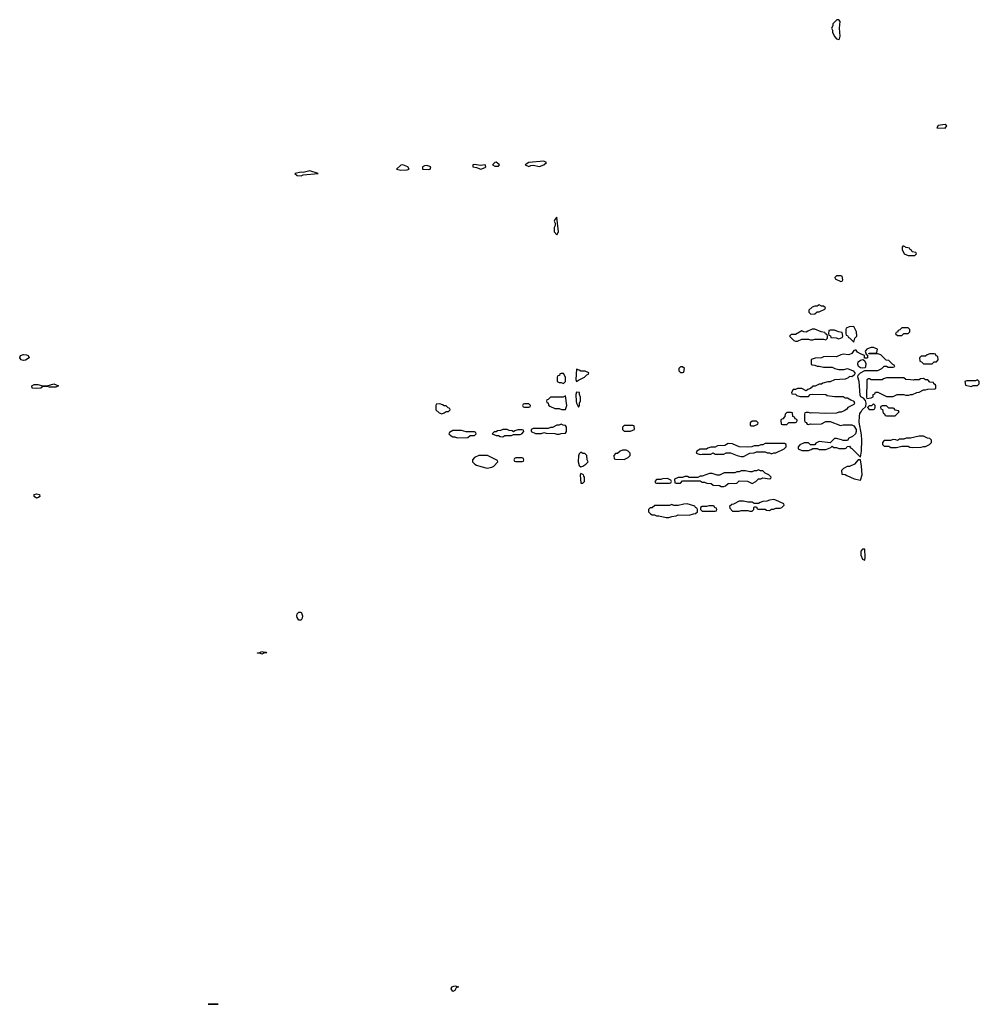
# Model space of a CAD drawing. Header units: inches. Extents: x 2735672 to 2903319, y 894031 to 1029782.
# Tile 130 of 167: x 2816895 to 2825746, y 981667 to 990748. Entities that reach past the tile are written whole.
import ezdxf

# ---------------------------------------------------------------- set-up
doc = ezdxf.new("R2010")
doc.units = ezdxf.units.IN
doc.header["$MEASUREMENT"] = 0
for name, color, linetype in [('C8918', 7, 'Continuous'), ('C8928', 7, 'Continuous'), ('C8929', 7, 'Continuous')]:
    doc.layers.add(name, color=color, linetype=linetype)

msp = doc.modelspace()

# ---------------------------------------------------------------- linework, layer by layer
at = {"layer": 'C8918', "color": 4}
for points, elevation in [([(2819570, 989354), (2819510, 989339.5), (2819490, 989342), (2819432, 989330), (2819454, 989310), (2819490, 989308.2), (2819510, 989317.3), (2819648, 989330)], 12), ([(2816930, 987606), (2816908, 987610), (2816895.3, 987630), (2816902, 987650), (2816930, 987658.8), (2816957.3, 987657.3), (2816974, 987650), (2816982, 987630), (2816950, 987609.2)], 8), ([(2817170, 987358), (2817150, 987366), (2817110, 987366), (2817090, 987349), (2817050, 987345.2), (2817010, 987349), (2817008, 987370), (2817030, 987384.7), (2817063.6, 987383.6), (2817110, 987371.3), (2817150, 987372), (2817210, 987390.8), (2817254, 987370), (2817230, 987358)], 8), ([(2817050, 986335.3), (2817029.1, 986349.1), (2817028, 986370), (2817050, 986376.3), (2817078, 986370), (2817082, 986350), (2817070, 986342)], 8), ([(2819470, 985209), (2819455.3, 985235.3), (2819451.8, 985250), (2819455.1, 985270), (2819470, 985283), (2819490, 985283), (2819498.7, 985270), (2819503.7, 985250), (2819501.3, 985230), (2819490, 985209.2)], 8), ([(2819150, 984914), (2819170, 984914), (2819174, 984910), (2819170, 984908), (2819152.7, 984907.3), (2819130, 984898), (2819110, 984906), (2819090, 984906), (2819088, 984910), (2819110, 984912), (2819130, 984922)], 8), ([(2818690, 981673.2), (2818634, 981670), (2818710, 981667.3), (2818726, 981670)], 12)]:
    msp.add_lwpolyline(points, close=True, dxfattribs=dict(at, elevation=elevation))
at = {"layer": 'C8928', "color": 4}
for points, elevation in [([(2825430, 989782), (2825367.7, 989772.3), (2825354, 989750), (2825430, 989748), (2825448, 989770)], 12), ([(2821290, 989434.5), (2821278, 989430), (2821256, 989410), (2821278.5, 989398.5), (2821310, 989398), (2821322, 989410)], 12), ([(2821730, 989442.7), (2821590, 989431.8), (2821558.8, 989410), (2821590, 989393.4), (2821610, 989403), (2821630, 989406), (2821690, 989394.9), (2821730, 989408.2), (2821753.2, 989430)], 12), ([(2820430, 989409.5), (2820410, 989407), (2820371.3, 989370), (2820410, 989359.6), (2820470, 989362.4), (2820489, 989370), (2820476, 989390)], 12), ([(2820650, 989402), (2820630, 989399.5), (2820611, 989390), (2820612, 989370), (2820670, 989365.5), (2820682, 989370), (2820688.7, 989390)], 12), ([(2821090, 989411.8), (2821074, 989410), (2821074, 989390), (2821110, 989384.9), (2821150, 989370.7), (2821190, 989386), (2821196, 989390), (2821189, 989409), (2821144.1, 989404.1)], 12), ([(2821850, 988926), (2821830, 988906), (2821824.7, 988890), (2821834, 988870), (2821834, 988850), (2821826, 988830), (2821826, 988790), (2821850, 988764.7), (2821864, 988790)], 12), ([(2825050, 988658), (2825042, 988658), (2825034, 988650), (2825034, 988630), (2825054, 988590), (2825090, 988574), (2825150, 988574), (2825166, 988590), (2825162, 988602), (2825127.3, 988607.3), (2825122, 988622), (2825107.3, 988627.3), (2825102, 988642), (2825070, 988646)], 12), ([(2824470, 988386), (2824430, 988386), (2824414, 988370), (2824418, 988358), (2824470, 988334), (2824482, 988338), (2824486, 988350), (2824482, 988382)], 12), ([(2824270, 988118), (2824250, 988106), (2824230, 988106), (2824203.6, 988096.4), (2824174, 988070), (2824174, 988050), (2824192.7, 988032.7), (2824230, 988034), (2824250, 988054), (2824270, 988054), (2824322, 988078), (2824326, 988090), (2824310, 988106), (2824290, 988106)], 12), ([(2824230, 987895.3), (2824205.4, 987894.6), (2824163.6, 987876.4), (2824150, 987866), (2824128.4, 987868.4), (2824110, 987878), (2824050, 987846), (2824010, 987846), (2823994, 987830), (2824034, 987790), (2824050, 987782), (2824070, 987784.7), (2824110, 987802), (2824170, 987802), (2824190, 987794), (2824210, 987794), (2824230, 987802), (2824310, 987802), (2824330, 987794), (2824346, 987810), (2824346, 987830), (2824342, 987842), (2824326, 987850), (2824322, 987862), (2824288.4, 987868.4)], 12), ([(2824410, 987886), (2824370, 987886), (2824358, 987882), (2824354, 987850), (2824358, 987838), (2824372.7, 987832.7), (2824378, 987818), (2824427.3, 987812.7), (2824450, 987804.7), (2824482, 987818), (2824486, 987830), (2824482, 987862), (2824448.4, 987868.4)], 12), ([(2824590, 987918), (2824545.4, 987914.6), (2824518, 987902), (2824514, 987890), (2824514, 987850), (2824518, 987838), (2824530, 987834), (2824538, 987818), (2824550, 987814), (2824590, 987774), (2824599, 987810), (2824616, 987830), (2824612, 987870)], 12), ([(2825090, 987906), (2825030, 987906), (2825012.7, 987887.3), (2824998, 987882), (2824992.7, 987867.3), (2824978, 987862), (2824974, 987850), (2824990, 987834), (2825030, 987834), (2825050, 987854), (2825090, 987854), (2825106, 987870), (2825106, 987890)], 12), ([(2824770, 987726), (2824750, 987726), (2824730, 987718), (2824710, 987708), (2824692, 987690), (2824702, 987662), (2824714, 987654), (2824714, 987630), (2824710, 987626), (2824687.3, 987627.3), (2824686, 987650), (2824650, 987665.2), (2824622.4, 987682.4), (2824610, 987699), (2824601, 987699), (2824590, 987698), (2824570, 987668), (2824543.6, 987656.4), (2824490, 987662), (2824470, 987658), (2824430, 987638), (2824350, 987642), (2824310, 987638), (2824292, 987628), (2824232.7, 987627.3), (2824203.6, 987616.4), (2824194, 987610), (2824194, 987570), (2824203.6, 987563.6), (2824230, 987562), (2824250, 987552), (2824270, 987552), (2824310, 987542), (2824390, 987542), (2824414, 987530), (2824450, 987521), (2824498, 987522), (2824530, 987532), (2824582, 987510), (2824598, 987490), (2824596.9, 987483.1), (2824592, 987470), (2824570, 987455.3), (2824550, 987458), (2824535.3, 987444.7), (2824510, 987434), (2824410, 987428), (2824370, 987408), (2824350, 987408), (2824303.6, 987396.4), (2824290, 987386), (2824270, 987386), (2824231.6, 987368.4), (2824212.7, 987367.3), (2824190, 987346), (2824163.6, 987336.4), (2824150, 987326), (2824110, 987348), (2824070, 987348), (2824050, 987338), (2824030, 987338), (2824014, 987310), (2824018, 987298), (2824050, 987294), (2824062, 987282), (2824092.7, 987272.7), (2824170, 987274), (2824187.3, 987292.7), (2824210, 987294), (2824330, 987292), (2824343.6, 987283.6), (2824410, 987272), (2824490, 987272), (2824510, 987262), (2824530, 987262), (2824562, 987242), (2824590, 987231), (2824596, 987210), (2824590, 987198), (2824534, 987170), (2824523.6, 987156.4), (2824499.8, 987140.2), (2824471.1, 987128.9), (2824450, 987128), (2824430, 987118), (2824330, 987115.3), (2824210, 987122), (2824190, 987118), (2824170, 987126), (2824150, 987126), (2824138, 987122), (2824134, 987110), (2824134, 987050), (2824138, 987038), (2824150, 987034), (2824158, 987018), (2824170, 987014), (2824190, 987022), (2824210, 987018), (2824290, 987022), (2824330, 987042), (2824370, 987042), (2824465.4, 987005.4), (2824491.6, 987011.6), (2824570, 987012), (2824590, 987002), (2824611.3, 986970), (2824611.3, 986950), (2824604.7, 986930), (2824575.3, 986904.7), (2824542, 986890), (2824530, 986866), (2824490, 986866), (2824474.6, 986874.6), (2824430, 986886), (2824410, 986886), (2824370, 986846), (2824270, 986858), (2824238, 986842), (2824230, 986826), (2824190, 986826), (2824170, 986846), (2824130, 986846), (2824090, 986826), (2824074, 986810), (2824074, 986790), (2824110, 986774), (2824170, 986774), (2824196.4, 986783.6), (2824210, 986794), (2824250, 986794), (2824270, 986784.7), (2824330, 986784.7), (2824376.4, 986803.6), (2824390, 986814), (2824403.6, 986803.6), (2824430, 986802), (2824450, 986792), (2824510, 986794), (2824522, 986798), (2824527.3, 986812.7), (2824550, 986814), (2824558, 986798), (2824570, 986794), (2824650, 986714), (2824658.7, 986770), (2824661.3, 986870), (2824658, 986918), (2824637, 987037), (2824639.6, 987090), (2824644.9, 987115.1), (2824657.2, 987130), (2824665.2, 987150), (2824698, 987182), (2824704, 987210), (2824695.3, 987235.3), (2824676.6, 987256.6), (2824654, 987270), (2824646.3, 987286.3), (2824637.6, 987410), (2824625.2, 987450), (2824628, 987470), (2824650, 987491.3), (2824690, 987514), (2824810, 987514), (2824846, 987530), (2824870, 987554), (2824890, 987554), (2824904.7, 987544.7), (2824930, 987542), (2824950, 987542), (2824966, 987550), (2824962, 987562), (2824947.3, 987567.3), (2824910, 987606), (2824887.3, 987607.3), (2824836.4, 987656.4), (2824810, 987666), (2824726, 987666), (2824726, 987670), (2824732.7, 987672.7), (2824790, 987674), (2824802, 987678), (2824806, 987710)], 12), ([(2825330, 987666), (2825290, 987666), (2825263.6, 987656.4), (2825250, 987646), (2825210, 987646), (2825194, 987630), (2825198, 987598), (2825212.7, 987592.7), (2825230, 987574), (2825310, 987574), (2825330, 987594), (2825350, 987594), (2825366, 987610), (2825362, 987642), (2825347.3, 987647.3), (2825342, 987662)], 12), ([(2822030, 987526), (2822024.9, 987430), (2822030, 987412), (2822050, 987422), (2822106, 987450), (2822127.3, 987472.7), (2822142, 987478), (2822146, 987490), (2822110, 987506), (2822070, 987506), (2822056.4, 987516.4)], 12), ([(2823010, 987546), (2822990, 987546), (2822974, 987530), (2822974, 987510), (2822990, 987494), (2823010, 987494), (2823022, 987498), (2823026, 987530)], 12), ([(2824666, 987534), (2824650, 987538), (2824633.2, 987550), (2824626, 987570), (2824627.3, 987592.7), (2824650, 987606.8), (2824672.7, 987612.7), (2824686, 987606), (2824698, 987578), (2824696.9, 987543.1), (2824690, 987538)], 12), ([(2821910, 987486), (2821890, 987486), (2821878, 987482), (2821872.7, 987467.3), (2821858, 987462), (2821854, 987450), (2821854, 987410), (2821870, 987402), (2821890, 987402), (2821910, 987392), (2821928, 987410), (2821928, 987450)], 12), ([(2825050, 987446), (2824890, 987446), (2824863.6, 987436.4), (2824850, 987426), (2824750, 987426), (2824734.6, 987434.6), (2824725.4, 987434.6), (2824710, 987426), (2824707.9, 987412.1), (2824706, 987266), (2824710, 987254), (2824750, 987262), (2824766, 987270), (2824766, 987290), (2824782, 987298), (2824790, 987314), (2824810, 987312), (2824890, 987274), (2824950, 987274), (2824988.7, 987291.3), (2825050, 987291.3), (2825064.7, 987284.7), (2825095.3, 987284.7), (2825110, 987292), (2825130, 987292), (2825168.9, 987311.1), (2825190, 987312), (2825230, 987334), (2825250, 987334), (2825270, 987342), (2825336.4, 987343.6), (2825346, 987350), (2825346, 987370), (2825342, 987382), (2825326, 987390), (2825322, 987402), (2825290, 987406), (2825270, 987426), (2825250, 987426), (2825230, 987438), (2825203.6, 987436.4), (2825190, 987426), (2825146, 987426), (2825138, 987422), (2825110, 987428), (2825068.4, 987428.4)], 12), ([(2825730, 987426), (2825710, 987418), (2825630, 987418), (2825614, 987410), (2825618, 987378), (2825670, 987364.7), (2825690, 987374), (2825730, 987374), (2825746, 987390), (2825746, 987410)], 12), ([(2821930, 987278), (2821907.3, 987267.3), (2821790, 987266), (2821770, 987246), (2821758, 987242), (2821754, 987230), (2821758, 987218), (2821770, 987214), (2821772.7, 987192.7), (2821783.6, 987183.6), (2821830, 987162), (2821870, 987162), (2821892.7, 987152.7), (2821930, 987154), (2821942, 987190)], 12), ([(2822030, 987313.2), (2822026, 987290), (2822027, 987227), (2822030, 987212), (2822050, 987174), (2822058, 987190), (2822058, 987210), (2822067.3, 987232.7), (2822067.3, 987267.3), (2822058, 987290), (2822058, 987310)], 12), ([(2820770, 987206), (2820738, 987202), (2820734, 987190), (2820734, 987150), (2820763.6, 987123.6), (2820790, 987114), (2820810, 987122), (2820830, 987134), (2820850, 987134), (2820866, 987150), (2820862, 987162), (2820847.3, 987167.3), (2820830, 987186), (2820810, 987186), (2820796.4, 987196.4)], 12), ([(2821590, 987206), (2821550, 987206), (2821538, 987202), (2821534, 987190), (2821538, 987178), (2821550, 987174), (2821590, 987174), (2821602, 987178), (2821606, 987190)], 12), ([(2824770, 987206), (2824752.7, 987187.3), (2824730, 987186), (2824714, 987170), (2824730, 987154), (2824770, 987154), (2824782, 987158), (2824786, 987170), (2824786, 987190)], 12), ([(2824890, 987186), (2824850, 987186), (2824838, 987182), (2824834, 987170), (2824838, 987158), (2824852.7, 987152.7), (2824858, 987118), (2824872.7, 987112.7), (2824878, 987098), (2824890, 987094), (2824970, 987094), (2825006, 987130), (2825002, 987142), (2824970, 987146), (2824962, 987162), (2824950, 987166), (2824910, 987166)], 12), ([(2824010, 987126), (2823970, 987126), (2823954, 987110), (2823952.7, 987087.3), (2823932.7, 987067.3), (2823918, 987062), (2823914, 987050), (2823918, 987018), (2823930, 987014), (2823970, 987014), (2823990, 987034), (2824050, 987034), (2824062, 987038), (2824066, 987050), (2824062, 987062), (2824047.3, 987067.3), (2824042, 987082), (2824027.3, 987087.3), (2824022, 987122)], 12), ([(2821890, 987018), (2821870, 987008), (2821850, 987008), (2821810, 986986), (2821790, 986986), (2821770, 986978), (2821630, 986978), (2821614, 986970), (2821614, 986950), (2821652.7, 986932.7), (2821707.3, 986932.7), (2821730, 986942), (2821750, 986934), (2821830, 986932), (2821850, 986924.7), (2821870, 986924.7), (2821890, 986932), (2821930, 986934), (2821938, 986950), (2821938, 986990), (2821930, 987006), (2821908.4, 987008.4)], 12), ([(2822550, 987006), (2822470, 987006), (2822454, 986990), (2822454, 986970), (2822470, 986954), (2822530, 986954), (2822550, 986962), (2822566, 986970), (2822562, 987002)], 12), ([(2823690, 987046), (2823650, 987046), (2823634, 987030), (2823634, 987010), (2823642, 987002), (2823670, 987002), (2823702, 987018), (2823706, 987030)], 12), ([(2820970, 986958), (2820890, 986958), (2820858, 986942), (2820854, 986930), (2820874, 986910), (2820890, 986902), (2820910, 986902), (2820930, 986892), (2821030, 986894), (2821050, 986914), (2821090, 986914), (2821106, 986930), (2821102, 986942), (2821090, 986946), (2821012.7, 986947.3)], 12), ([(2821390, 986968), (2821352.7, 986967.3), (2821330, 986958), (2821303.6, 986956.4), (2821290, 986946), (2821270, 986946), (2821254, 986930), (2821290, 986914), (2821310, 986914), (2821325.4, 986905.4), (2821350, 986902), (2821370, 986912), (2821430, 986914), (2821450, 986922), (2821510, 986922), (2821526, 986930), (2821546, 986950), (2821542, 986962), (2821530, 986966), (2821490, 986966), (2821463.6, 986956.4), (2821450, 986946), (2821436.4, 986956.4), (2821410, 986958)], 12), ([(2825230, 986908), (2825190, 986908), (2825110, 986888), (2825072.7, 986887.3), (2825050, 986878), (2825010, 986878), (2824990, 986868), (2824974.6, 986874.6), (2824950, 986875.3), (2824927.3, 986867.3), (2824870, 986866), (2824854, 986850), (2824854, 986830), (2824870, 986814), (2824910, 986814), (2824930, 986802), (2824983.6, 986803.6), (2825030, 986814), (2825090, 986814), (2825105.4, 986805.4), (2825130, 986802), (2825210, 986804.7), (2825230, 986812), (2825250, 986812), (2825286, 986830), (2825306, 986850), (2825306, 986870), (2825290, 986886), (2825268.4, 986888.4)], 12), ([(2823950, 986838), (2823770, 986838), (2823750, 986826), (2823730, 986826), (2823710, 986818), (2823670, 986818), (2823647.3, 986807.3), (2823610, 986806), (2823530, 986808.7), (2823470, 986835.3), (2823430, 986838), (2823399.6, 986820.4), (2823330, 986818), (2823310, 986806), (2823270, 986806), (2823243.6, 986796.4), (2823230, 986786), (2823170, 986788), (2823142, 986770), (2823134, 986750), (2823170, 986738), (2823190, 986742), (2823270, 986742), (2823290, 986754), (2823310, 986742), (2823390, 986742), (2823410, 986754), (2823450, 986752), (2823514, 986730), (2823550, 986721), (2823570, 986721), (2823628.4, 986751.6), (2823670, 986752), (2823690, 986762), (2823770, 986762), (2823790, 986754), (2823810, 986754), (2823830, 986744.7), (2823850, 986754), (2823870, 986754), (2823946, 986790), (2823966, 986810), (2823966, 986830)], 12), ([(2821210, 986728), (2821130, 986728), (2821091.1, 986708.9), (2821072, 986690), (2821072, 986670), (2821092, 986650), (2821110, 986641), (2821150, 986626), (2821208, 986612), (2821250, 986622), (2821268.4, 986631.6), (2821306, 986670), (2821302, 986682)], 12), ([(2821530, 986706), (2821470, 986706), (2821458, 986702), (2821454, 986690), (2821458, 986678), (2821470, 986674), (2821530, 986674), (2821542, 986678), (2821546, 986690), (2821542, 986702)], 12), ([(2822070, 986758), (2822056.9, 986743.1), (2822050, 986726), (2822046.8, 986670), (2822056, 986636), (2822070, 986624.7), (2822090, 986631.3), (2822118, 986650), (2822138, 986670), (2822128, 986690), (2822126, 986730), (2822107.3, 986747.3), (2822090, 986748)], 12), ([(2822490, 986778), (2822456.4, 986776.4), (2822434, 986770), (2822410, 986746), (2822390, 986746), (2822374, 986730), (2822378, 986698), (2822390, 986694), (2822470, 986692), (2822490, 986702), (2822506, 986710), (2822526, 986730), (2822526, 986750), (2822506, 986770)], 12), ([(2824650, 986688), (2824630, 986688), (2824594, 986650), (2824550, 986628), (2824526, 986626), (2824494, 986610), (2824474, 986590), (2824478, 986558), (2824510, 986554), (2824523.6, 986543.6), (2824592.7, 986512.7), (2824650, 986502), (2824665.2, 986550), (2824660.9, 986630)], 12), ([(2822070, 986562), (2822064.9, 986550), (2822070, 986474), (2822090, 986474), (2822106, 986490), (2822106, 986530), (2822098, 986538), (2822095.3, 986550)], 12), ([(2823710, 986598), (2823690, 986586), (2823670, 986586), (2823650, 986578), (2823630, 986578), (2823590, 986588), (2823550, 986588), (2823530, 986578), (2823510, 986578), (2823490, 986568), (2823391.6, 986568.4), (2823350, 986548), (2823328.9, 986548.9), (2823283.1, 986563.1), (2823256.9, 986563.1), (2823190, 986538), (2823170, 986538), (2823150, 986526), (2823070, 986526), (2823054.6, 986534.6), (2823030, 986535.3), (2823010, 986526), (2822970, 986526), (2822934, 986510), (2822938, 986478), (2822950, 986474), (2822990, 986474), (2823010, 986494), (2823170, 986494), (2823190, 986482), (2823210, 986482), (2823232.7, 986472.7), (2823271.6, 986471.6), (2823290, 986454), (2823350, 986452), (2823363.6, 986443.6), (2823390, 986442), (2823406, 986450), (2823428.4, 986471.6), (2823510, 986474), (2823530, 986494), (2823607.3, 986492.7), (2823650, 986472), (2823686, 986490), (2823710, 986514), (2823730, 986514), (2823750, 986522), (2823810, 986514), (2823822, 986518), (2823826, 986530), (2823806, 986550), (2823770, 986566), (2823750, 986586), (2823728.4, 986588.4)], 12), ([(2822870, 986518), (2822825.4, 986514.6), (2822810, 986506), (2822770, 986506), (2822754, 986490), (2822758, 986478), (2822770, 986474), (2822890, 986474), (2822902, 986478), (2822906, 986490), (2822902, 986502)], 12), ([(2823050, 986282), (2823019.6, 986280.4), (2822970, 986268.7), (2822930, 986268.7), (2822910, 986275.3), (2822890, 986268), (2822752.7, 986267.3), (2822730, 986246), (2822710, 986246), (2822694, 986230), (2822694, 986210), (2822714, 986190), (2822730, 986182), (2822750, 986182), (2822770, 986172), (2822790, 986172), (2822856.9, 986156.9), (2822883.1, 986156.9), (2822910, 986164.7), (2822950, 986172), (2822970, 986182), (2823070, 986178), (2823110, 986192), (2823127.3, 986192.7), (2823146, 986210), (2823146, 986230), (2823142, 986242), (2823128, 986248), (2823122, 986262)], 12), ([(2823290, 986266), (2823250, 986266), (2823230, 986258), (2823190, 986258), (2823174, 986250), (2823174, 986230), (2823190, 986214), (2823310, 986214), (2823322, 986218), (2823326, 986230), (2823322, 986242), (2823307.3, 986247.3), (2823302, 986262)], 12), ([(2823850, 986322), (2823810, 986318), (2823787.3, 986307.3), (2823750, 986306), (2823723.6, 986296.4), (2823710, 986286), (2823670, 986286), (2823650, 986298), (2823610, 986298), (2823570, 986308), (2823530, 986308), (2823479.6, 986280.4), (2823463.6, 986276.4), (2823442, 986258), (2823443.6, 986243.6), (2823470, 986214), (2823530, 986214), (2823550, 986222), (2823610, 986222), (2823630, 986214), (2823650, 986214), (2823666, 986230), (2823666, 986250), (2823670, 986254), (2823690, 986254), (2823698, 986238), (2823710, 986234), (2823770, 986234), (2823783.6, 986223.6), (2823810, 986222), (2823830, 986234), (2823850, 986234), (2823870, 986242), (2823910, 986242), (2823926, 986250), (2823946, 986270), (2823942, 986282), (2823870, 986318)], 12), ([(2824690, 985866), (2824670, 985866), (2824652.7, 985847.3), (2824652, 985810), (2824670, 985774), (2824690, 985762), (2824694, 985790)], 12), ([(2820890, 981784.5), (2820875.1, 981810), (2820882, 981830), (2820910, 981836.4), (2820942, 981830), (2820922, 981818), (2820910, 981794)], 8)]:
    msp.add_lwpolyline(points, close=True, dxfattribs=dict(at, elevation=elevation))
at = {"layer": 'C8929', "color": 4, "elevation": 12}
msp.add_lwpolyline([(2824450, 990748), (2824432.7, 990747.3), (2824394, 990710), (2824394, 990690), (2824382, 990670), (2824392, 990650), (2824392, 990630), (2824412, 990590), (2824430, 990572), (2824450, 990564.7), (2824458, 990570), (2824463.1, 990596.9), (2824455.1, 990670), (2824462, 990730)], close=True, dxfattribs=at)

doc.saveas('drawing.dxf')
